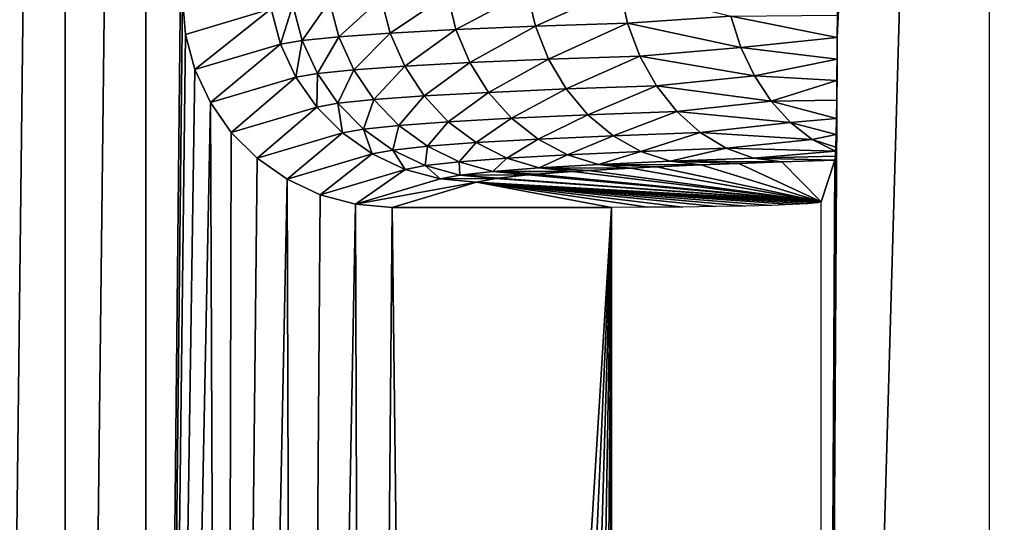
# Model space of a CAD drawing. Header units: millimetres. Extents: x -95 to 95, y -21 to 21.
# Tile 75 of 89: x 87.72 to 92.42, y -3 to -0.6. Entities that reach past the tile are written whole.
import ezdxf

# ---------------------------------------------------------------- set-up
doc = ezdxf.new("R2010")
doc.units = ezdxf.units.MM
doc.header["$LTSCALE"] = 135.540879
for name, color, linetype in [('19', 7, 'CONTINUOUS'), ('2', 7, 'CONTINUOUS'), ('20', 7, 'CONTINUOUS'), ('50', 7, 'CONTINUOUS'), ('66', 7, 'CONTINUOUS'), ('67', 7, 'CONTINUOUS')]:
    doc.layers.add(name, color=color, linetype=linetype)

msp = doc.modelspace()

# ---------------------------------------------------------------- linework, layer by layer
at = {"layer": '19', "color": 7, "linetype": 'Continuous', "true_color": 0xe0f2ff}
for points in [[(87.9404, 16.5231, 110), (87.5488, -16.5487, 110), (87.5488, 16.5487, 110), (87.9404, 16.5231, 110)], [(87.9404, -16.5231, 110), (87.5488, -16.5487, 110), (87.9404, 16.5231, 110), (87.9404, -16.5231, 110)], [(88.3253, 16.4465, 110), (87.9404, -16.5231, 110), (87.9404, 16.5231, 110), (88.3253, 16.4465, 110)], [(88.3253, -16.4465, 110), (87.9404, -16.5231, 110), (88.3253, 16.4465, 110), (88.3253, -16.4465, 110)], [(88.5, 0.5019, 110), (88.3253, -16.4465, 110), (88.3253, 16.4465, 110), (88.5, 0.5019, 110)], [(88.5, -0.5019, 110), (88.3253, -16.4465, 110), (88.5, 0.5019, 110), (88.5, -0.5019, 110)], [(88.5152, -0.6751, 110), (88.3253, -16.4465, 110), (88.5, -0.5019, 110), (88.5152, -0.6751, 110)], [(88.5602, -0.8429, 110), (88.3253, -16.4465, 110), (88.5152, -0.6751, 110), (88.5602, -0.8429, 110)], [(88.6337, -1.0004, 110), (88.3253, -16.4465, 110), (88.5602, -0.8429, 110), (88.6337, -1.0004, 110)], [(88.6969, -16.3204, 110), (88.3253, -16.4465, 110), (88.6337, -1.0004, 110), (88.6969, -16.3204, 110)], [(88.7335, -1.1429, 110), (88.6969, -16.3204, 110), (88.6337, -1.0004, 110), (88.7335, -1.1429, 110)], [(88.8568, -1.2659, 110), (88.6969, -16.3204, 110), (88.7335, -1.1429, 110), (88.8568, -1.2659, 110)], [(88.9997, -1.3658, 110), (88.6969, -16.3204, 110), (88.8568, -1.2659, 110), (88.9997, -1.3658, 110)], [(89.0488, -16.1468, 110), (88.6969, -16.3204, 110), (88.9997, -1.3658, 110), (89.0488, -16.1468, 110)], [(89.158, -1.4396, 110), (89.0488, -16.1468, 110), (88.9997, -1.3658, 110), (89.158, -1.4396, 110)], [(89.327, -1.4848, 110), (89.0488, -16.1468, 110), (89.158, -1.4396, 110), (89.327, -1.4848, 110)], [(89.3751, -15.9288, 110), (89.0488, -16.1468, 110), (89.327, -1.4848, 110), (89.3751, -15.9288, 110)], [(89.5015, -1.5, 110), (89.3751, -15.9288, 110), (89.327, -1.4848, 110), (89.5015, -1.5, 110)], [(89.6701, -15.6701, 110), (89.3751, -15.9288, 110), (89.5015, -1.5, 110), (89.6701, -15.6701, 110)], [(90.5487, -1.5, 110), (89.6701, -15.6701, 110), (89.5015, -1.5, 110), (90.5487, -1.5, 110)], [(89.9288, -15.3751, 110), (89.6701, -15.6701, 110), (90.5487, -1.5, 110), (89.9288, -15.3751, 110)], [(90.1468, -15.0488, 110), (89.9288, -15.3751, 110), (90.5487, -1.5, 110), (90.1468, -15.0488, 110)], [(90.3204, -14.6969, 110), (90.1468, -15.0488, 110), (90.5487, -1.5, 110), (90.3204, -14.6969, 110)], [(90.4465, -14.3253, 110), (90.3204, -14.6969, 110), (90.5487, -1.5, 110), (90.4465, -14.3253, 110)], [(90.5231, -13.9404, 110), (90.4465, -14.3253, 110), (90.5487, -1.5, 110), (90.5231, -13.9404, 110)], [(90.5487, -13.5488, 110), (90.5231, -13.9404, 110), (90.5487, -1.5, 110), (90.5487, -13.5488, 110)]]:
    msp.add_3dface(points, dxfattribs=at)
at = {"layer": '2', "color": 7, "linetype": 'Continuous', "true_color": 0xe0f2ff}
for points in [[(94, -20, 112.5), (94, 20, 112.5), (-94, 20, 112.5), (94, -20, 112.5)], [(-94, -20, 112.5), (94, -20, 112.5), (-94, 20, 112.5), (-94, -20, 112.5)]]:
    msp.add_3dface(points, dxfattribs=at)
at = {"layer": '20', "color": 7, "linetype": 'Continuous', "true_color": 0xe0f2ff}
for points in [[(91.5487, -13.5488, 109.0087), (92.3509, 14.3511, 17.0831), (92.3509, -14.3511, 17.0831), (91.5487, -13.5488, 109.0087)], [(91.6262, -0.6891, 100.1305), (92.3509, 14.3511, 17.0831), (91.5487, -13.5488, 109.0087), (91.6262, -0.6891, 100.1305)], [(91.6267, -0.5823, 100.0722), (92.3509, 14.3511, 17.0831), (91.6262, -0.6891, 100.1305), (91.6267, -0.5823, 100.0722)], [(91.6255, -0.7936, 100.2078), (91.6262, -0.6891, 100.1305), (91.5487, -13.5488, 109.0087), (91.6255, -0.7936, 100.2078)], [(91.6246, -0.8941, 100.3054), (91.6255, -0.7936, 100.2078), (91.5487, -13.5488, 109.0087), (91.6246, -0.8941, 100.3054)], [(91.6236, -0.9892, 100.4254), (91.6246, -0.8941, 100.3054), (91.5487, -13.5488, 109.0087), (91.6236, -0.9892, 100.4254)], [(91.6223, -1.0763, 100.5694), (91.6236, -0.9892, 100.4254), (91.5487, -13.5488, 109.0087), (91.6223, -1.0763, 100.5694)], [(91.6209, -1.1522, 100.7385), (91.6223, -1.0763, 100.5694), (91.5487, -13.5488, 109.0087), (91.6209, -1.1522, 100.7385)], [(91.6192, -1.2131, 100.9327), (91.6209, -1.1522, 100.7385), (91.5487, -13.5488, 109.0087), (91.6192, -1.2131, 100.9327)], [(91.6184, -1.2322, 101.0159), (91.6192, -1.2131, 100.9327), (91.5487, -13.5488, 109.0087), (91.6184, -1.2322, 101.0159)], [(91.6173, -1.2552, 101.1514), (91.6184, -1.2322, 101.0159), (91.5487, -13.5488, 109.0087), (91.6173, -1.2552, 101.1514)], [(91.6151, -1.2746, 101.3939), (91.6173, -1.2552, 101.1514), (91.5487, -13.5488, 109.0087), (91.6151, -1.2746, 101.3939)], [(91.5487, -1.474, 109.0087), (91.6151, -1.2746, 101.3939), (91.5487, -13.5488, 109.0087), (91.5487, -1.474, 109.0087)]]:
    msp.add_3dface(points, dxfattribs=at)
at = {"layer": '50', "color": 7, "linetype": 'Continuous', "true_color": 0xe0f2ff}
for points in [[(90.6407, -1.3123, 102.8313), (91.5487, -1.474, 109.0087), (90.4402, -1.3235, 103.26), (90.6407, -1.3123, 102.8313)], [(90.7644, -1.3062, 102.5995), (91.5487, -1.474, 109.0087), (90.6407, -1.3123, 102.8313), (90.7644, -1.3062, 102.5995)], [(90.9744, -1.297, 102.2478), (91.5487, -1.474, 109.0087), (90.7644, -1.3062, 102.5995), (90.9744, -1.297, 102.2478)], [(91.1562, -1.2899, 101.9768), (91.5487, -1.474, 109.0087), (90.9744, -1.297, 102.2478), (91.1562, -1.2899, 101.9768)], [(91.3622, -1.2826, 101.6993), (91.5487, -1.474, 109.0087), (91.1562, -1.2899, 101.9768), (91.3622, -1.2826, 101.6993)], [(91.6151, -1.2746, 101.3939), (91.5487, -1.474, 109.0087), (91.3622, -1.2826, 101.6993), (91.6151, -1.2746, 101.3939)], [(91.5487, -1.474, 109.0087), (89.904, -1.3795, 105.4001), (89.9945, -1.3621, 104.7348), (91.5487, -1.474, 109.0087)], [(90.0079, -1.3603, 104.6645), (91.5487, -1.474, 109.0087), (89.9945, -1.3621, 104.7348), (90.0079, -1.3603, 104.6645)], [(90.1485, -1.345, 104.0805), (91.5487, -1.474, 109.0087), (90.0079, -1.3603, 104.6645), (90.1485, -1.345, 104.0805)], [(90.1871, -1.3416, 103.9509), (91.5487, -1.474, 109.0087), (90.1485, -1.345, 104.0805), (90.1871, -1.3416, 103.9509)], [(90.3646, -1.3283, 103.4441), (91.5487, -1.474, 109.0087), (90.1871, -1.3416, 103.9509), (90.3646, -1.3283, 103.4441)], [(90.4402, -1.3235, 103.26), (91.5487, -1.474, 109.0087), (90.3646, -1.3283, 103.4441), (90.4402, -1.3235, 103.26)], [(90.5487, -1.5, 110), (89.5015, -1.5, 110), (89.904, -1.3795, 105.4001), (90.5487, -1.5, 110)], [(91.4861, -1.4829, 109.3485), (89.904, -1.3795, 105.4001), (91.5322, -1.4786, 109.1813), (91.4861, -1.4829, 109.3485)], [(89.904, -1.3795, 105.4001), (91.5487, -1.474, 109.0087), (91.5322, -1.4786, 109.1813), (89.904, -1.3795, 105.4001)], [(91.4118, -1.487, 109.5051), (89.904, -1.3795, 105.4001), (91.4861, -1.4829, 109.3485), (91.4118, -1.487, 109.5051)], [(91.3116, -1.4907, 109.6466), (89.904, -1.3795, 105.4001), (91.4118, -1.487, 109.5051), (91.3116, -1.4907, 109.6466)], [(91.1885, -1.4939, 109.7686), (89.904, -1.3795, 105.4001), (91.3116, -1.4907, 109.6466), (91.1885, -1.4939, 109.7686)], [(91.0461, -1.4965, 109.8675), (89.904, -1.3795, 105.4001), (91.1885, -1.4939, 109.7686), (91.0461, -1.4965, 109.8675)], [(90.8889, -1.4984, 109.9404), (89.904, -1.3795, 105.4001), (91.0461, -1.4965, 109.8675), (90.8889, -1.4984, 109.9404)], [(90.7214, -1.4996, 109.985), (89.904, -1.3795, 105.4001), (90.8889, -1.4984, 109.9404), (90.7214, -1.4996, 109.985)], [(90.5487, -1.5, 110), (89.904, -1.3795, 105.4001), (90.7214, -1.4996, 109.985), (90.5487, -1.5, 110)]]:
    msp.add_3dface(points, dxfattribs=at)
at = {"layer": '66', "color": 7, "linetype": 'Continuous', "true_color": 0xe0f2ff}
for points in [[(88.5152, -0.6751, 110), (88.5, -0.5019, 110), (88.9233, -0.5532, 105.3359), (88.5152, -0.6751, 110)], [(88.5602, -0.8429, 110), (88.5152, -0.6751, 110), (88.9233, -0.5532, 105.3359), (88.5602, -0.8429, 110)], [(88.9685, -0.7213, 105.3355), (88.5602, -0.8429, 110), (88.9233, -0.5532, 105.3359), (88.9685, -0.7213, 105.3355)], [(88.6337, -1.0004, 110), (88.5602, -0.8429, 110), (88.9685, -0.7213, 105.3355), (88.6337, -1.0004, 110)], [(89.042, -0.8791, 105.3378), (88.6337, -1.0004, 110), (88.9685, -0.7213, 105.3355), (89.042, -0.8791, 105.3378)], [(88.7335, -1.1429, 110), (88.6337, -1.0004, 110), (89.042, -0.8791, 105.3378), (88.7335, -1.1429, 110)], [(89.1417, -1.0217, 105.3427), (88.7335, -1.1429, 110), (89.042, -0.8791, 105.3378), (89.1417, -1.0217, 105.3427)], [(88.8568, -1.2659, 110), (88.7335, -1.1429, 110), (89.1417, -1.0217, 105.3427), (88.8568, -1.2659, 110)], [(89.2644, -1.1449, 105.3503), (88.8568, -1.2659, 110), (89.1417, -1.0217, 105.3427), (89.2644, -1.1449, 105.3503)], [(88.9997, -1.3658, 110), (88.8568, -1.2659, 110), (89.2644, -1.1449, 105.3503), (88.9997, -1.3658, 110)], [(89.4065, -1.2449, 105.3601), (88.9997, -1.3658, 110), (89.2644, -1.1449, 105.3503), (89.4065, -1.2449, 105.3601)], [(89.158, -1.4396, 110), (88.9997, -1.3658, 110), (89.4065, -1.2449, 105.3601), (89.158, -1.4396, 110)], [(89.5637, -1.3187, 105.3719), (89.158, -1.4396, 110), (89.4065, -1.2449, 105.3601), (89.5637, -1.3187, 105.3719)], [(89.327, -1.4848, 110), (89.158, -1.4396, 110), (89.5637, -1.3187, 105.3719), (89.327, -1.4848, 110)], [(89.7312, -1.364, 105.3854), (89.327, -1.4848, 110), (89.5637, -1.3187, 105.3719), (89.7312, -1.364, 105.3854)], [(89.904, -1.3795, 105.4001), (89.327, -1.4848, 110), (89.7312, -1.364, 105.3854), (89.904, -1.3795, 105.4001)], [(89.5015, -1.5, 110), (89.327, -1.4848, 110), (89.904, -1.3795, 105.4001), (89.5015, -1.5, 110)]]:
    msp.add_3dface(points, dxfattribs=at)
at = {"layer": '67', "color": 7, "linetype": 'Continuous', "true_color": 0xe0f2ff}
for points in [[(89.8063, -0.6521, 102.4233), (89.765, -0.4849, 102.4066), (90.1457, -0.4694, 101.7414), (89.8063, -0.6521, 102.4233)], [(90.1851, -0.6363, 101.7621), (89.8063, -0.6521, 102.4233), (90.1457, -0.4694, 101.7414), (90.1851, -0.6363, 101.7621)], [(90.1851, -0.6363, 101.7621), (90.1457, -0.4694, 101.7414), (90.5885, -0.4548, 101.1157), (90.1851, -0.6363, 101.7621)], [(90.6254, -0.6216, 101.1402), (90.1851, -0.6363, 101.7621), (90.5885, -0.4548, 101.1157), (90.6254, -0.6216, 101.1402)], [(90.6254, -0.6216, 101.1402), (90.5885, -0.4548, 101.1157), (91.1181, -0.5879, 100.5589), (90.6254, -0.6216, 101.1402)], [(89.2471, -0.6857, 103.8393), (89.203, -0.5181, 103.831), (89.4497, -0.5012, 103.1053), (89.2471, -0.6857, 103.8393)], [(89.4927, -0.6686, 103.1179), (89.2471, -0.6857, 103.8393), (89.4497, -0.5012, 103.1053), (89.4927, -0.6686, 103.1179)], [(89.4927, -0.6686, 103.1179), (89.4497, -0.5012, 103.1053), (89.765, -0.4849, 102.4066), (89.4927, -0.6686, 103.1179)], [(89.8063, -0.6521, 102.4233), (89.4927, -0.6686, 103.1179), (89.765, -0.4849, 102.4066), (89.8063, -0.6521, 102.4233)], [(88.9685, -0.7213, 105.3355), (88.9233, -0.5532, 105.3359), (89.0269, -0.5355, 104.5771), (88.9685, -0.7213, 105.3355)], [(89.0718, -0.7034, 104.581), (88.9685, -0.7213, 105.3355), (89.0269, -0.5355, 104.5771), (89.0718, -0.7034, 104.581)], [(89.0718, -0.7034, 104.581), (89.0269, -0.5355, 104.5771), (89.203, -0.5181, 103.831), (89.0718, -0.7034, 104.581)], [(89.2471, -0.6857, 103.8393), (89.0718, -0.7034, 104.581), (89.203, -0.5181, 103.831), (89.2471, -0.6857, 103.8393)], [(91.1663, -0.7366, 100.6008), (90.6254, -0.6216, 101.1402), (91.1181, -0.5879, 100.5589), (91.1663, -0.7366, 100.6008)], [(91.6267, -0.5823, 100.0722), (91.6262, -0.6891, 100.1305), (91.1181, -0.5879, 100.5589), (91.6267, -0.5823, 100.0722)], [(91.6262, -0.6891, 100.1305), (91.1663, -0.7366, 100.6008), (91.1181, -0.5879, 100.5589), (91.6262, -0.6891, 100.1305)], [(89.5618, -0.8258, 103.141), (89.4927, -0.6686, 103.1179), (89.8063, -0.6521, 102.4233), (89.5618, -0.8258, 103.141)], [(89.8727, -0.8091, 102.453), (89.5618, -0.8258, 103.141), (89.8063, -0.6521, 102.4233), (89.8727, -0.8091, 102.453)], [(89.8727, -0.8091, 102.453), (89.8063, -0.6521, 102.4233), (90.1851, -0.6363, 101.7621), (89.8727, -0.8091, 102.453)], [(90.248, -0.7932, 101.7981), (89.8727, -0.8091, 102.453), (90.1851, -0.6363, 101.7621), (90.248, -0.7932, 101.7981)], [(90.248, -0.7932, 101.7981), (90.1851, -0.6363, 101.7621), (90.6254, -0.6216, 101.1402), (90.248, -0.7932, 101.7981)], [(90.6843, -0.7782, 101.1821), (90.248, -0.7932, 101.7981), (90.6254, -0.6216, 101.1402), (90.6843, -0.7782, 101.1821)], [(90.6843, -0.7782, 101.1821), (90.6254, -0.6216, 101.1402), (91.1663, -0.7366, 100.6008), (90.6843, -0.7782, 101.1821)], [(89.042, -0.8791, 105.3378), (88.9685, -0.7213, 105.3355), (89.0718, -0.7034, 104.581), (89.042, -0.8791, 105.3378)], [(89.1445, -0.8609, 104.5904), (89.042, -0.8791, 105.3378), (89.0718, -0.7034, 104.581), (89.1445, -0.8609, 104.5904)], [(89.1445, -0.8609, 104.5904), (89.0718, -0.7034, 104.581), (89.2471, -0.6857, 103.8393), (89.1445, -0.8609, 104.5904)], [(89.3184, -0.8431, 103.8556), (89.1445, -0.8609, 104.5904), (89.2471, -0.6857, 103.8393), (89.3184, -0.8431, 103.8556)], [(89.3184, -0.8431, 103.8556), (89.2471, -0.6857, 103.8393), (89.4927, -0.6686, 103.1179), (89.3184, -0.8431, 103.8556)], [(89.5618, -0.8258, 103.141), (89.3184, -0.8431, 103.8556), (89.4927, -0.6686, 103.1179), (89.5618, -0.8258, 103.141)], [(91.6262, -0.6891, 100.1305), (91.6255, -0.7936, 100.2078), (91.1663, -0.7366, 100.6008), (91.6262, -0.6891, 100.1305)], [(91.2311, -0.8731, 100.6588), (90.6843, -0.7782, 101.1821), (91.1663, -0.7366, 100.6008), (91.2311, -0.8731, 100.6588)], [(91.6255, -0.7936, 100.2078), (91.2311, -0.8731, 100.6588), (91.1663, -0.7366, 100.6008), (91.6255, -0.7936, 100.2078)], [(89.962, -0.9512, 102.4948), (89.8727, -0.8091, 102.453), (90.248, -0.7932, 101.7981), (89.962, -0.9512, 102.4948)], [(90.3326, -0.9352, 101.8483), (89.962, -0.9512, 102.4948), (90.248, -0.7932, 101.7981), (90.3326, -0.9352, 101.8483)], [(90.3326, -0.9352, 101.8483), (90.248, -0.7932, 101.7981), (90.6843, -0.7782, 101.1821), (90.3326, -0.9352, 101.8483)], [(90.7634, -0.9201, 101.2402), (90.3326, -0.9352, 101.8483), (90.6843, -0.7782, 101.1821), (90.7634, -0.9201, 101.2402)], [(90.7634, -0.9201, 101.2402), (90.6843, -0.7782, 101.1821), (91.2311, -0.8731, 100.6588), (90.7634, -0.9201, 101.2402)], [(91.6255, -0.7936, 100.2078), (91.6246, -0.8941, 100.3054), (91.2311, -0.8731, 100.6588), (91.6255, -0.7936, 100.2078)], [(89.2429, -1.0034, 104.6049), (89.1445, -0.8609, 104.5904), (89.3184, -0.8431, 103.8556), (89.2429, -1.0034, 104.6049)], [(89.4146, -0.9855, 103.8795), (89.2429, -1.0034, 104.6049), (89.3184, -0.8431, 103.8556), (89.4146, -0.9855, 103.8795)], [(89.4146, -0.9855, 103.8795), (89.3184, -0.8431, 103.8556), (89.5618, -0.8258, 103.141), (89.4146, -0.9855, 103.8795)], [(89.6551, -0.968, 103.174), (89.4146, -0.9855, 103.8795), (89.5618, -0.8258, 103.141), (89.6551, -0.968, 103.174)], [(89.6551, -0.968, 103.174), (89.5618, -0.8258, 103.141), (89.8727, -0.8091, 102.453), (89.6551, -0.968, 103.174)], [(89.962, -0.9512, 102.4948), (89.6551, -0.968, 103.174), (89.8727, -0.8091, 102.453), (89.962, -0.9512, 102.4948)], [(89.1417, -1.0217, 105.3427), (89.042, -0.8791, 105.3378), (89.1445, -0.8609, 104.5904), (89.1417, -1.0217, 105.3427)], [(89.2429, -1.0034, 104.6049), (89.1417, -1.0217, 105.3427), (89.1445, -0.8609, 104.5904), (89.2429, -1.0034, 104.6049)], [(91.3108, -0.9938, 100.7313), (90.7634, -0.9201, 101.2402), (91.2311, -0.8731, 100.6588), (91.3108, -0.9938, 100.7313)], [(91.6246, -0.8941, 100.3054), (91.3108, -0.9938, 100.7313), (91.2311, -0.8731, 100.6588), (91.6246, -0.8941, 100.3054)], [(90.0716, -1.0742, 102.5475), (89.962, -0.9512, 102.4948), (90.3326, -0.9352, 101.8483), (90.0716, -1.0742, 102.5475)], [(90.4363, -1.0582, 101.9112), (90.0716, -1.0742, 102.5475), (90.3326, -0.9352, 101.8483), (90.4363, -1.0582, 101.9112)], [(90.4363, -1.0582, 101.9112), (90.3326, -0.9352, 101.8483), (90.7634, -0.9201, 101.2402), (90.4363, -1.0582, 101.9112)], [(90.8603, -1.0431, 101.3128), (90.4363, -1.0582, 101.9112), (90.7634, -0.9201, 101.2402), (90.8603, -1.0431, 101.3128)], [(90.8603, -1.0431, 101.3128), (90.7634, -0.9201, 101.2402), (91.3108, -0.9938, 100.7313), (90.8603, -1.0431, 101.3128)], [(91.6246, -0.8941, 100.3054), (91.6236, -0.9892, 100.4254), (91.3108, -0.9938, 100.7313), (91.6246, -0.8941, 100.3054)], [(89.3641, -1.1266, 104.6241), (89.2429, -1.0034, 104.6049), (89.4146, -0.9855, 103.8795), (89.3641, -1.1266, 104.6241)], [(89.533, -1.1086, 103.9102), (89.3641, -1.1266, 104.6241), (89.4146, -0.9855, 103.8795), (89.533, -1.1086, 103.9102)], [(89.533, -1.1086, 103.9102), (89.4146, -0.9855, 103.8795), (89.6551, -0.968, 103.174), (89.533, -1.1086, 103.9102)], [(89.7696, -1.0911, 103.2159), (89.533, -1.1086, 103.9102), (89.6551, -0.968, 103.174), (89.7696, -1.0911, 103.2159)], [(89.7696, -1.0911, 103.2159), (89.6551, -0.968, 103.174), (89.962, -0.9512, 102.4948), (89.7696, -1.0911, 103.2159)], [(90.0716, -1.0742, 102.5475), (89.7696, -1.0911, 103.2159), (89.962, -0.9512, 102.4948), (90.0716, -1.0742, 102.5475)], [(89.2644, -1.1449, 105.3503), (89.1417, -1.0217, 105.3427), (89.2429, -1.0034, 104.6049), (89.2644, -1.1449, 105.3503)], [(89.3641, -1.1266, 104.6241), (89.2644, -1.1449, 105.3503), (89.2429, -1.0034, 104.6049), (89.3641, -1.1266, 104.6241)], [(91.4034, -1.0955, 100.8166), (90.8603, -1.0431, 101.3128), (91.3108, -0.9938, 100.7313), (91.4034, -1.0955, 100.8166)], [(91.6236, -0.9892, 100.4254), (91.6223, -1.0763, 100.5694), (91.3108, -0.9938, 100.7313), (91.6236, -0.9892, 100.4254)], [(91.6223, -1.0763, 100.5694), (91.4034, -1.0955, 100.8166), (91.3108, -0.9938, 100.7313), (91.6223, -1.0763, 100.5694)], [(89.902, -1.1912, 103.2654), (89.7696, -1.0911, 103.2159), (90.0716, -1.0742, 102.5475), (89.902, -1.1912, 103.2654)], [(90.1983, -1.1744, 102.6094), (89.902, -1.1912, 103.2654), (90.0716, -1.0742, 102.5475), (90.1983, -1.1744, 102.6094)], [(90.1983, -1.1744, 102.6094), (90.0716, -1.0742, 102.5475), (90.4363, -1.0582, 101.9112), (90.1983, -1.1744, 102.6094)], [(90.5561, -1.1584, 101.9849), (90.1983, -1.1744, 102.6094), (90.4363, -1.0582, 101.9112), (90.5561, -1.1584, 101.9849)], [(90.5561, -1.1584, 101.9849), (90.4363, -1.0582, 101.9112), (90.8603, -1.0431, 101.3128), (90.5561, -1.1584, 101.9849)], [(90.9721, -1.1434, 101.3976), (90.5561, -1.1584, 101.9849), (90.8603, -1.0431, 101.3128), (90.9721, -1.1434, 101.3976)], [(90.9721, -1.1434, 101.3976), (90.8603, -1.0431, 101.3128), (91.4034, -1.0955, 100.8166), (90.9721, -1.1434, 101.3976)], [(91.6223, -1.0763, 100.5694), (91.6209, -1.1522, 100.7385), (91.4034, -1.0955, 100.8166), (91.6223, -1.0763, 100.5694)], [(89.4065, -1.2449, 105.3601), (89.2644, -1.1449, 105.3503), (89.3641, -1.1266, 104.6241), (89.4065, -1.2449, 105.3601)], [(89.5042, -1.2266, 104.6475), (89.3641, -1.1266, 104.6241), (89.533, -1.1086, 103.9102), (89.5042, -1.2266, 104.6475)], [(89.5042, -1.2266, 104.6475), (89.4065, -1.2449, 105.3601), (89.3641, -1.1266, 104.6241), (89.5042, -1.2266, 104.6475)], [(89.6699, -1.2087, 103.9469), (89.5042, -1.2266, 104.6475), (89.533, -1.1086, 103.9102), (89.6699, -1.2087, 103.9469)], [(89.6699, -1.2087, 103.9469), (89.533, -1.1086, 103.9102), (89.7696, -1.0911, 103.2159), (89.6699, -1.2087, 103.9469)], [(89.902, -1.1912, 103.2654), (89.6699, -1.2087, 103.9469), (89.7696, -1.0911, 103.2159), (89.902, -1.1912, 103.2654)], [(91.5064, -1.1756, 100.9123), (90.9721, -1.1434, 101.3976), (91.4034, -1.0955, 100.8166), (91.5064, -1.1756, 100.9123)], [(91.6209, -1.1522, 100.7385), (91.5064, -1.1756, 100.9123), (91.4034, -1.0955, 100.8166), (91.6209, -1.1522, 100.7385)], [(90.0483, -1.2655, 103.3211), (89.902, -1.1912, 103.2654), (90.1983, -1.1744, 102.6094), (90.0483, -1.2655, 103.3211)], [(90.3382, -1.2489, 102.6788), (90.0483, -1.2655, 103.3211), (90.1983, -1.1744, 102.6094), (90.3382, -1.2489, 102.6788)], [(90.3382, -1.2489, 102.6788), (90.1983, -1.1744, 102.6094), (90.5561, -1.1584, 101.9849), (90.3382, -1.2489, 102.6788)], [(90.6884, -1.233, 102.0673), (90.3382, -1.2489, 102.6788), (90.5561, -1.1584, 101.9849), (90.6884, -1.233, 102.0673)], [(90.6884, -1.233, 102.0673), (90.5561, -1.1584, 101.9849), (90.9721, -1.1434, 101.3976), (90.6884, -1.233, 102.0673)], [(91.0956, -1.2181, 101.4921), (90.6884, -1.233, 102.0673), (90.9721, -1.1434, 101.3976), (91.0956, -1.2181, 101.4921)], [(91.0956, -1.2181, 101.4921), (90.9721, -1.1434, 101.3976), (91.5064, -1.1756, 100.9123), (91.0956, -1.2181, 101.4921)], [(91.6209, -1.1522, 100.7385), (91.6192, -1.2131, 100.9327), (91.5064, -1.1756, 100.9123), (91.6209, -1.1522, 100.7385)], [(89.6592, -1.3006, 104.6742), (89.5042, -1.2266, 104.6475), (89.6699, -1.2087, 103.9469), (89.6592, -1.3006, 104.6742)], [(89.8212, -1.2828, 103.9883), (89.6592, -1.3006, 104.6742), (89.6699, -1.2087, 103.9469), (89.8212, -1.2828, 103.9883)], [(89.8212, -1.2828, 103.9883), (89.6699, -1.2087, 103.9469), (89.902, -1.1912, 103.2654), (89.8212, -1.2828, 103.9883)], [(90.0483, -1.2655, 103.3211), (89.8212, -1.2828, 103.9883), (89.902, -1.1912, 103.2654), (90.0483, -1.2655, 103.3211)], [(90.8292, -1.2797, 102.1558), (90.6884, -1.233, 102.0673), (91.0956, -1.2181, 101.4921), (90.8292, -1.2797, 102.1558)], [(91.227, -1.265, 101.5936), (90.8292, -1.2797, 102.1558), (91.0956, -1.2181, 101.4921), (91.227, -1.265, 101.5936)], [(91.6184, -1.2322, 101.0159), (91.0956, -1.2181, 101.4921), (91.5064, -1.1756, 100.9123), (91.6184, -1.2322, 101.0159)], [(91.6184, -1.2322, 101.0159), (91.227, -1.265, 101.5936), (91.0956, -1.2181, 101.4921), (91.6184, -1.2322, 101.0159)], [(91.6192, -1.2131, 100.9327), (91.6184, -1.2322, 101.0159), (91.5064, -1.1756, 100.9123), (91.6192, -1.2131, 100.9327)], [(89.5637, -1.3187, 105.3719), (89.4065, -1.2449, 105.3601), (89.5042, -1.2266, 104.6475), (89.5637, -1.3187, 105.3719)], [(89.6592, -1.3006, 104.6742), (89.5637, -1.3187, 105.3719), (89.5042, -1.2266, 104.6475), (89.6592, -1.3006, 104.6742)], [(89.9824, -1.3287, 104.0333), (89.8212, -1.2828, 103.9883), (90.0483, -1.2655, 103.3211), (89.9824, -1.3287, 104.0333)], [(90.204, -1.3117, 103.3813), (89.9824, -1.3287, 104.0333), (90.0483, -1.2655, 103.3211), (90.204, -1.3117, 103.3813)], [(90.204, -1.3117, 103.3813), (90.0483, -1.2655, 103.3211), (90.3382, -1.2489, 102.6788), (90.204, -1.3117, 103.3813)], [(90.4872, -1.2953, 102.7535), (90.204, -1.3117, 103.3813), (90.3382, -1.2489, 102.6788), (90.4872, -1.2953, 102.7535)], [(90.4872, -1.2953, 102.7535), (90.3382, -1.2489, 102.6788), (90.6884, -1.233, 102.0673), (90.4872, -1.2953, 102.7535)], [(90.8292, -1.2797, 102.1558), (90.4872, -1.2953, 102.7535), (90.6884, -1.233, 102.0673), (90.8292, -1.2797, 102.1558)], [(91.3622, -1.2826, 101.6993), (90.8292, -1.2797, 102.1558), (91.227, -1.265, 101.5936), (91.3622, -1.2826, 101.6993)], [(91.6184, -1.2322, 101.0159), (91.6173, -1.2552, 101.1514), (91.227, -1.265, 101.5936), (91.6184, -1.2322, 101.0159)], [(91.6173, -1.2552, 101.1514), (91.6151, -1.2746, 101.3939), (91.227, -1.265, 101.5936), (91.6173, -1.2552, 101.1514)], [(91.6151, -1.2746, 101.3939), (91.3622, -1.2826, 101.6993), (91.227, -1.265, 101.5936), (91.6151, -1.2746, 101.3939)], [(89.7312, -1.364, 105.3854), (89.5637, -1.3187, 105.3719), (89.6592, -1.3006, 104.6742), (89.7312, -1.364, 105.3854)], [(89.8243, -1.3462, 104.7036), (89.6592, -1.3006, 104.6742), (89.8212, -1.2828, 103.9883), (89.8243, -1.3462, 104.7036)], [(89.8243, -1.3462, 104.7036), (89.7312, -1.364, 105.3854), (89.6592, -1.3006, 104.6742), (89.8243, -1.3462, 104.7036)], [(89.9824, -1.3287, 104.0333), (89.8243, -1.3462, 104.7036), (89.8212, -1.2828, 103.9883), (89.9824, -1.3287, 104.0333)], [(90.3646, -1.3283, 103.4441), (89.9824, -1.3287, 104.0333), (90.204, -1.3117, 103.3813), (90.3646, -1.3283, 103.4441)], [(90.6407, -1.3123, 102.8313), (90.204, -1.3117, 103.3813), (90.4872, -1.2953, 102.7535), (90.6407, -1.3123, 102.8313)], [(90.6407, -1.3123, 102.8313), (90.4402, -1.3235, 103.26), (90.204, -1.3117, 103.3813), (90.6407, -1.3123, 102.8313)], [(90.4402, -1.3235, 103.26), (90.3646, -1.3283, 103.4441), (90.204, -1.3117, 103.3813), (90.4402, -1.3235, 103.26)], [(90.9744, -1.297, 102.2478), (90.4872, -1.2953, 102.7535), (90.8292, -1.2797, 102.1558), (90.9744, -1.297, 102.2478)], [(90.9744, -1.297, 102.2478), (90.7644, -1.3062, 102.5995), (90.4872, -1.2953, 102.7535), (90.9744, -1.297, 102.2478)], [(90.7644, -1.3062, 102.5995), (90.6407, -1.3123, 102.8313), (90.4872, -1.2953, 102.7535), (90.7644, -1.3062, 102.5995)], [(91.1562, -1.2899, 101.9768), (90.9744, -1.297, 102.2478), (90.8292, -1.2797, 102.1558), (91.1562, -1.2899, 101.9768)], [(91.3622, -1.2826, 101.6993), (91.1562, -1.2899, 101.9768), (90.8292, -1.2797, 102.1558), (91.3622, -1.2826, 101.6993)], [(89.9945, -1.3621, 104.7348), (89.7312, -1.364, 105.3854), (89.8243, -1.3462, 104.7036), (89.9945, -1.3621, 104.7348)], [(89.9945, -1.3621, 104.7348), (89.904, -1.3795, 105.4001), (89.7312, -1.364, 105.3854), (89.9945, -1.3621, 104.7348)], [(90.1485, -1.345, 104.0805), (89.8243, -1.3462, 104.7036), (89.9824, -1.3287, 104.0333), (90.1485, -1.345, 104.0805)], [(90.1485, -1.345, 104.0805), (90.0079, -1.3603, 104.6645), (89.8243, -1.3462, 104.7036), (90.1485, -1.345, 104.0805)], [(90.0079, -1.3603, 104.6645), (89.9945, -1.3621, 104.7348), (89.8243, -1.3462, 104.7036), (90.0079, -1.3603, 104.6645)], [(90.3646, -1.3283, 103.4441), (90.1871, -1.3416, 103.9509), (89.9824, -1.3287, 104.0333), (90.3646, -1.3283, 103.4441)], [(90.1871, -1.3416, 103.9509), (90.1485, -1.345, 104.0805), (89.9824, -1.3287, 104.0333), (90.1871, -1.3416, 103.9509)]]:
    msp.add_3dface(points, dxfattribs=at)

doc.saveas('drawing.dxf')
